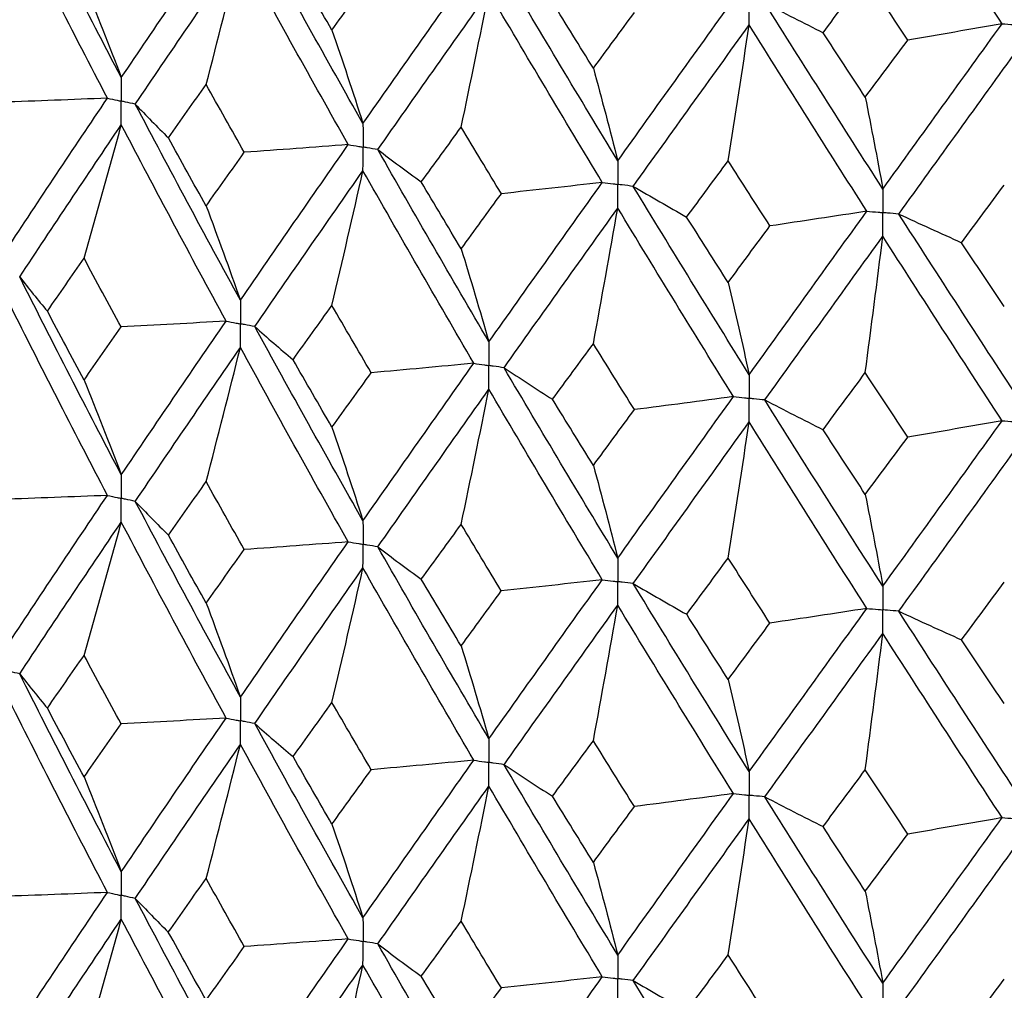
# Paper-space layout '_Dimetric' of a CAD drawing. Header units: millimetres. Extents: x -25 to 126, y -9 to 379.
# Tile 10 of 51: x -11 to -4, y 13 to 20. Entities that reach past the tile are written whole.
import ezdxf

# ---------------------------------------------------------------- set-up
doc = ezdxf.new("R2010")
doc.units = ezdxf.units.MM

psp = doc.layouts.new('_Dimetric')

# ---------------------------------------------------------------- linework, layer by layer
at = {"color": 7, "linetype": 'Continuous', "lineweight": 25}
for points in [[(-4.0226, 19.9579), (-4.312, 20.4005), (-4.6001, 20.846), (-4.8864, 21.2938)], [(-10.4011, 19.5681), (-10.6503, 20.0438), (-10.8955, 20.5199), (-11.137, 20.9992)], [(-10.5017, 19.4189), (-10.75, 19.8951), (-10.9942, 20.3718), (-11.2346, 20.8515)], [(-10.4011, 19.5681), (-10.1519, 19.9371), (-9.8993, 20.3067), (-9.643, 20.6794)], [(-8.6509, 19.2353), (-8.9155, 19.702), (-9.1767, 20.1693), (-9.4348, 20.6398)], [(-10.3, 19.3757), (-10.0498, 19.7452), (-9.7962, 20.1154), (-9.5391, 20.4886)], [(-9.7867, 19.5181), (-9.7026, 19.8407), (-9.62, 20.1642), (-9.5391, 20.4886)], [(-8.7578, 19.0824), (-9.0216, 19.5497), (-9.2819, 20.0176), (-9.5391, 20.4886)], [(-8.8755, 19.9125), (-8.9698, 20.0748), (-9.0637, 20.2372), (-9.1572, 20.4001)], [(-8.6509, 19.2353), (-8.3864, 19.6133), (-8.119, 19.9919), (-7.8487, 20.3738)], [(-6.806, 18.9653), (-7.083, 19.4225), (-7.3573, 19.8804), (-7.6291, 20.3417)], [(-10.6711, 20.2539), (-10.5793, 20.0281), (-10.4893, 19.7995), (-10.4011, 19.5681)], [(-8.8755, 19.9125), (-8.7813, 20.0432), (-8.6866, 20.174), (-8.5916, 20.3053)], [(-5.3189, 19.893), (-5.2173, 20.0302), (-5.1154, 20.1678), (-5.0133, 20.3057)], [(-4.7065, 19.8394), (-4.809, 19.9945), (-4.9112, 20.1499), (-5.0133, 20.3057)], [(-8.5437, 19.0465), (-8.2783, 19.4251), (-8.0101, 19.8043), (-7.739, 20.1867)], [(-7.94, 19.2084), (-7.8717, 19.5337), (-7.8047, 19.8598), (-7.739, 20.1867)], [(-6.918, 18.8086), (-7.1943, 19.2664), (-7.4679, 19.725), (-7.739, 20.1867)], [(-6.9827, 19.6354), (-7.0814, 19.7944), (-7.1798, 19.9535), (-7.2779, 20.113)], [(-6.806, 18.9653), (-6.529, 19.3527), (-6.2498, 19.7409), (-5.9683, 20.1324)], [(-5.7399, 20.1081), (-5.6014, 20.036), (-5.461, 19.9643), (-5.3189, 19.893)], [(-4.8864, 18.761), (-5.1729, 19.2084), (-5.4573, 19.6566), (-5.7399, 20.1081)], [(-6.9827, 19.6354), (-6.884, 19.7695), (-6.785, 19.9037), (-6.6857, 20.0384)], [(-8.8755, 19.9125), (-8.7992, 19.6895), (-8.7243, 19.4638), (-8.6509, 19.2353)], [(-6.6937, 18.7803), (-6.416, 19.1684), (-6.1363, 19.5572), (-5.8542, 19.9493)], [(-6.0062, 18.9648), (-5.9546, 19.2922), (-5.9039, 19.6204), (-5.8542, 19.9493)], [(-5.0023, 18.6003), (-5.2883, 19.0484), (-5.5722, 19.4972), (-5.8542, 19.9493)], [(-4.8864, 18.761), (-4.6, 19.1583), (-4.3122, 19.5564), (-4.0226, 19.9579)], [(-4.0226, 19.9579), (-4.2495, 19.9177), (-4.4775, 19.8782), (-4.7065, 19.8394)], [(-5.0133, 19.4259), (-5.1154, 19.5813), (-5.2172, 19.7369), (-5.3189, 19.893)], [(-5.0133, 19.4259), (-4.9113, 19.5635), (-4.809, 19.7012), (-4.7065, 19.8394)], [(-4.7704, 18.58), (-4.4835, 18.978), (-4.1952, 19.3767), (-3.9053, 19.7788)], [(-6.9827, 19.6354), (-6.9226, 19.4149), (-6.8637, 19.1915), (-6.806, 18.9653)], [(-10.0605, 19.1314), (-9.9697, 19.2601), (-9.8784, 19.389), (-9.7867, 19.5181)], [(-9.5105, 19.0268), (-9.603, 19.1904), (-9.6951, 19.3542), (-9.7867, 19.5181)], [(-10.5017, 19.4189), (-10.7568, 19.4084), (-11.0121, 19.3987), (-11.2677, 19.3897)], [(-11.2346, 18.3184), (-10.9942, 18.6835), (-10.7498, 19.0505), (-10.5017, 19.4189)], [(-5.0133, 19.4259), (-4.9702, 19.2071), (-4.9279, 18.9855), (-4.8864, 18.761)], [(-10.3, 19.3757), (-10.2223, 19.294), (-10.1424, 19.2126), (-10.0605, 19.1314)], [(-9.5391, 17.9555), (-9.7962, 18.4271), (-10.05, 18.9008), (-10.3, 19.3757)], [(-11.1371, 18.1241), (-10.8956, 18.4897), (-10.6501, 18.8573), (-10.4011, 19.2262)], [(-10.6711, 18.2592), (-10.5794, 18.5807), (-10.4893, 18.903), (-10.4011, 19.2262)], [(-9.643, 17.8043), (-9.8992, 18.2765), (-10.1521, 18.7507), (-10.4011, 19.2262)], [(-8.2289, 18.8119), (-8.1329, 18.9439), (-8.0366, 19.0761), (-7.94, 19.2084)], [(-7.649, 18.727), (-7.7464, 18.8873), (-7.8434, 19.0478), (-7.94, 19.2084)], [(-9.7867, 18.6378), (-9.8784, 18.8021), (-9.9697, 18.9666), (-10.0605, 19.1314)], [(-9.5391, 17.9555), (-9.2819, 18.3293), (-9.0214, 18.7051), (-8.7578, 19.0824)], [(-8.7578, 19.0824), (-9.0082, 19.0632), (-9.2591, 19.0446), (-9.5105, 19.0268)], [(-8.5437, 19.0465), (-8.4407, 18.968), (-8.3358, 18.8898), (-8.2289, 18.8119)], [(-7.739, 17.6537), (-8.0101, 18.1161), (-8.2785, 18.5806), (-8.5437, 19.0465)], [(-9.7867, 18.6378), (-9.6951, 18.7672), (-9.603, 18.8969), (-9.5105, 19.0268)], [(-6.3071, 18.5579), (-6.2071, 18.6934), (-6.1068, 18.829), (-6.0062, 18.9648)], [(-5.7038, 18.4937), (-5.8049, 18.6506), (-5.9057, 18.8076), (-6.0062, 18.9648)], [(-9.4348, 17.7647), (-9.1767, 18.1391), (-8.9153, 18.5155), (-8.6509, 18.8933)], [(-8.8755, 17.9177), (-8.7992, 18.2422), (-8.7243, 18.5674), (-8.6509, 18.8933)], [(-7.8486, 17.4987), (-8.119, 17.9617), (-8.3865, 18.4268), (-8.6509, 18.8933)], [(-7.94, 18.3281), (-8.0366, 18.4892), (-8.1329, 18.6504), (-8.2289, 18.8119)], [(-7.739, 17.6537), (-7.468, 18.0367), (-7.1941, 18.4219), (-6.918, 18.8086)], [(-6.918, 18.8086), (-7.161, 18.7807), (-7.4047, 18.7535), (-7.649, 18.727)], [(-6.6937, 18.7803), (-6.5667, 18.7058), (-6.4379, 18.6317), (-6.3071, 18.5579)], [(-5.8542, 17.4162), (-6.1363, 17.8689), (-6.4162, 18.3239), (-6.6937, 18.7803)], [(-4.3162, 18.3723), (-4.2132, 18.5113), (-4.11, 18.6505), (-4.0067, 18.7899)], [(-7.94, 18.3281), (-7.8433, 18.4609), (-7.7463, 18.5938), (-7.649, 18.727)], [(-9.7867, 18.6378), (-9.7026, 18.4131), (-9.62, 18.1856), (-9.5391, 17.9555)], [(-7.6292, 17.4666), (-7.3573, 17.8502), (-7.0828, 18.236), (-6.806, 18.6233)], [(-6.9827, 17.6407), (-6.9226, 17.9675), (-6.8637, 18.2951), (-6.806, 18.6233)], [(-5.9683, 17.2574), (-6.2498, 17.7107), (-6.5291, 18.1662), (-6.806, 18.6233)], [(-6.0062, 18.0845), (-6.1068, 18.2421), (-6.2071, 18.3999), (-6.3071, 18.5579)], [(-5.8542, 17.4162), (-5.5722, 17.8089), (-5.2881, 18.2038), (-5.0023, 18.6003)], [(-5.0023, 18.6003), (-5.2352, 18.5641), (-5.4691, 18.5286), (-5.7038, 18.4937)], [(-4.7704, 18.58), (-4.6208, 18.5104), (-4.4694, 18.4412), (-4.3162, 18.3723)], [(-3.9053, 17.2457), (-4.1952, 17.6884), (-4.4837, 18.1335), (-4.7704, 18.58)], [(-6.0062, 18.0845), (-5.9057, 18.2207), (-5.8049, 18.3571), (-5.7038, 18.4937)], [(-5.74, 17.2331), (-5.4574, 17.6264), (-5.1727, 18.0219), (-4.8864, 18.4191)], [(-5.0133, 17.4312), (-4.9702, 17.7598), (-4.9279, 18.0891), (-4.8864, 18.4191)], [(-4.0225, 17.0828), (-4.3121, 17.5262), (-4.6002, 17.9718), (-4.8864, 18.4191)], [(-7.94, 18.3281), (-7.8717, 18.1061), (-7.8047, 17.8812), (-7.739, 17.6537)], [(-4.0067, 17.9096), (-4.11, 18.0636), (-4.2132, 18.2179), (-4.3162, 18.3723)], [(-10.9364, 17.876), (-10.8484, 18.0035), (-10.76, 18.1313), (-10.6711, 18.2592)], [(-10.4031, 17.7619), (-10.4929, 17.9275), (-10.5823, 18.0932), (-10.6711, 18.2592)], [(-11.1371, 18.1241), (-11.0723, 18.0412), (-11.0054, 17.9585), (-10.9364, 17.876)], [(-10.4011, 16.6912), (-10.6501, 17.1663), (-10.8955, 17.6442), (-11.1371, 18.1241)], [(-6.0062, 18.0845), (-5.9546, 17.8645), (-5.9039, 17.6418), (-5.8542, 17.4162)], [(-10.5018, 16.542), (-10.7497, 17.0175), (-10.9941, 17.4959), (-11.2346, 17.9762)], [(-9.1574, 17.525), (-9.0639, 17.6557), (-8.9699, 17.7866), (-8.8755, 17.9177)], [(-8.5913, 17.4301), (-8.6864, 17.5924), (-8.7812, 17.755), (-8.8755, 17.9177)], [(-10.6711, 17.3775), (-10.76, 17.5434), (-10.8484, 17.7096), (-10.9364, 17.876)], [(-10.6711, 17.3775), (-10.5823, 17.5053), (-10.4929, 17.6335), (-10.4031, 17.7619)], [(-9.643, 17.8043), (-9.896, 17.7895), (-10.1494, 17.7753), (-10.4031, 17.7619)], [(-10.4011, 16.6912), (-10.1521, 17.0597), (-9.8993, 17.431), (-9.643, 17.8043)], [(-9.4348, 17.7647), (-9.3444, 17.6846), (-9.2519, 17.6047), (-9.1574, 17.525)], [(-8.6509, 16.3584), (-8.9153, 16.8245), (-9.1767, 17.2936), (-9.4348, 17.7647)], [(-10.3, 16.4988), (-10.05, 16.8678), (-9.7963, 17.2395), (-9.5391, 17.6133)], [(-9.7867, 16.6417), (-9.7026, 16.9648), (-9.62, 17.2886), (-9.5391, 17.6133)], [(-8.7579, 16.2056), (-9.0213, 16.6722), (-9.2819, 17.1416), (-9.5391, 17.6133)], [(-7.2782, 17.2379), (-7.18, 17.3719), (-7.0815, 17.5062), (-6.9827, 17.6407)], [(-6.6854, 17.1632), (-6.7848, 17.3221), (-6.8839, 17.4813), (-6.9827, 17.6407)], [(-8.8755, 17.036), (-8.9699, 17.1987), (-9.0639, 17.3617), (-9.1574, 17.525)], [(-8.6509, 16.3584), (-8.3866, 16.7359), (-8.119, 17.1162), (-7.8486, 17.4987)], [(-7.8486, 17.4987), (-8.0956, 17.4752), (-8.3432, 17.4523), (-8.5913, 17.4301)], [(-8.8755, 17.036), (-8.7812, 17.1671), (-8.6864, 17.2984), (-8.5913, 17.4301)], [(-7.6292, 17.4666), (-7.5141, 17.39), (-7.3971, 17.3138), (-7.2782, 17.2379)], [(-6.806, 16.0884), (-7.0828, 16.5451), (-7.3573, 17.0047), (-7.6292, 17.4666)], [(-5.3192, 17.0178), (-5.2174, 17.1554), (-5.1155, 17.2931), (-5.0133, 17.4312)], [(-4.7062, 16.9642), (-4.8088, 17.1196), (-4.9112, 17.2753), (-5.0133, 17.4312)], [(-10.6711, 17.3775), (-10.5794, 17.1514), (-10.4894, 16.9226), (-10.4011, 16.6912)], [(-8.5436, 16.1696), (-8.2785, 16.5476), (-8.0102, 16.9284), (-7.739, 17.3115)], [(-7.94, 16.332), (-7.8717, 16.6577), (-7.8047, 16.9842), (-7.739, 17.3115)], [(-6.918, 15.9317), (-7.1941, 16.3889), (-7.4679, 16.849), (-7.739, 17.3115)], [(-6.806, 16.0884), (-6.5292, 16.4753), (-6.2498, 16.8652), (-5.9683, 17.2574)], [(-5.9683, 17.2574), (-6.2065, 17.2253), (-6.4456, 17.1939), (-6.6854, 17.1632)], [(-6.9827, 16.759), (-7.0815, 16.9183), (-7.18, 17.078), (-7.2782, 17.2379)], [(-5.74, 17.2331), (-5.6015, 17.1609), (-5.4612, 17.0892), (-5.3192, 17.0178)], [(-4.8864, 15.8841), (-5.1727, 16.331), (-5.4573, 16.7809), (-5.74, 17.2331)], [(-6.9827, 16.759), (-6.8839, 16.8934), (-6.7848, 17.0282), (-6.6854, 17.1632)], [(-6.6937, 15.9034), (-6.4163, 16.2909), (-6.1363, 16.6813), (-5.8542, 17.074)], [(-6.0062, 16.0884), (-5.9546, 16.4162), (-5.9039, 16.7447), (-5.8542, 17.074)], [(-5.0023, 15.7235), (-5.288, 16.1708), (-5.5722, 16.6212), (-5.8542, 17.074)], [(-4.8864, 15.8841), (-4.6002, 16.2809), (-4.3121, 16.6807), (-4.0225, 17.0828)], [(-4.0225, 17.0828), (-4.2494, 17.0426), (-4.4773, 17.0031), (-4.7062, 16.9642)], [(-8.8755, 17.036), (-8.7992, 16.8128), (-8.7243, 16.587), (-8.6509, 16.3584)], [(-5.0133, 16.5494), (-5.1155, 16.7052), (-5.2174, 16.8614), (-5.3192, 17.0178)], [(-5.0133, 16.5494), (-4.9112, 16.6873), (-4.8088, 16.8256), (-4.7062, 16.9642)], [(-4.7704, 15.7032), (-4.4837, 16.1005), (-4.1952, 16.5008), (-3.9053, 16.9035)], [(-6.9827, 16.759), (-6.9226, 16.5382), (-6.8637, 16.3146), (-6.806, 16.0884)], [(-10.0604, 16.2547), (-9.9696, 16.3834), (-9.8784, 16.5124), (-9.7867, 16.6417)], [(-9.5106, 16.1501), (-9.6031, 16.3136), (-9.6951, 16.4775), (-9.7867, 16.6417)], [(-5.0133, 16.5494), (-4.9702, 16.3304), (-4.9279, 16.1086), (-4.8864, 15.8841)], [(-10.5018, 16.542), (-10.7569, 16.5316), (-11.0122, 16.522), (-11.2678, 16.5131)], [(-11.2346, 15.4436), (-10.9941, 15.8085), (-10.7499, 16.174), (-10.5018, 16.542)], [(-10.3, 16.4988), (-10.2222, 16.4172), (-10.1423, 16.3358), (-10.0604, 16.2547)], [(-9.5391, 15.0807), (-9.7963, 15.5522), (-10.0499, 16.0242), (-10.3, 16.4988)], [(-11.137, 15.2494), (-10.8955, 15.6149), (-10.6502, 15.981), (-10.4011, 16.3494)], [(-10.6711, 15.3836), (-10.5794, 15.7047), (-10.4893, 16.0266), (-10.4011, 16.3494)], [(-9.643, 14.9296), (-9.8993, 15.4017), (-10.152, 15.8744), (-10.4011, 16.3494)], [(-8.2287, 15.9352), (-8.1328, 16.0671), (-8.0366, 16.1994), (-7.94, 16.332)], [(-7.6492, 15.8503), (-7.7464, 16.0106), (-7.8434, 16.1711), (-7.94, 16.332)], [(-9.7867, 15.7623), (-9.8784, 15.9263), (-9.9696, 16.0903), (-10.0604, 16.2547)], [(-9.5391, 15.0807), (-9.2818, 15.4543), (-9.0215, 15.8286), (-8.7579, 16.2056)], [(-8.7579, 16.2056), (-9.0083, 16.1863), (-9.2592, 16.1679), (-9.5106, 16.1501)], [(-9.7867, 15.7623), (-9.6951, 15.8914), (-9.6031, 16.0206), (-9.5106, 16.1501)], [(-8.5436, 16.1696), (-8.4407, 16.0912), (-8.3357, 16.013), (-8.2287, 15.9352)], [(-7.739, 14.7789), (-8.0102, 15.2411), (-8.2784, 15.704), (-8.5436, 16.1696)], [(-6.3069, 15.6812), (-6.207, 15.8166), (-6.1067, 15.9523), (-6.0062, 16.0884)], [(-5.704, 15.6171), (-5.805, 15.7738), (-5.9057, 15.931), (-6.0062, 16.0884)], [(-9.4348, 14.89), (-9.1766, 15.2642), (-8.9153, 15.6392), (-8.6509, 16.0166)], [(-8.8755, 15.0421), (-8.7992, 15.3662), (-8.7243, 15.691), (-8.6509, 16.0166)], [(-7.8486, 14.6241), (-8.1191, 15.0869), (-8.3865, 15.5505), (-8.6509, 16.0166)], [(-7.94, 15.4526), (-8.0366, 15.6133), (-8.1328, 15.7741), (-8.2287, 15.9352)], [(-7.739, 14.7789), (-7.4679, 15.1617), (-7.1942, 15.5453), (-6.918, 15.9317)], [(-6.918, 15.9317), (-7.161, 15.9039), (-7.4048, 15.8767), (-7.6492, 15.8503)], [(-6.6937, 15.9034), (-6.5667, 15.829), (-6.4377, 15.7549), (-6.3069, 15.6812)], [(-5.8542, 14.5414), (-6.1364, 14.994), (-6.4161, 15.4473), (-6.6937, 15.9034)], [(-4.316, 15.4957), (-4.2131, 15.6346), (-4.11, 15.7739), (-4.0067, 15.9135)], [(-7.94, 15.4526), (-7.8434, 15.585), (-7.7465, 15.7175), (-7.6492, 15.8503)], [(-9.7867, 15.7623), (-9.7025, 15.5379), (-9.62, 15.3107), (-9.5391, 15.0807)], [(-7.6292, 14.592), (-7.3572, 14.9754), (-7.0828, 15.3597), (-6.806, 15.7466)], [(-6.9827, 14.7651), (-6.9226, 15.0915), (-6.8637, 15.4187), (-6.806, 15.7466)], [(-5.9683, 14.3827), (-6.2499, 14.8359), (-6.5291, 15.29), (-6.806, 15.7466)], [(-5.8542, 14.5414), (-5.5721, 14.9339), (-5.2882, 15.3273), (-5.0023, 15.7235)], [(-5.0023, 15.7235), (-5.2353, 15.6873), (-5.4692, 15.6518), (-5.704, 15.6171)], [(-4.7704, 15.7032), (-4.6207, 15.6336), (-4.4693, 15.5644), (-4.316, 15.4957)], [(-3.9053, 14.371), (-4.1953, 14.8135), (-4.4836, 15.2569), (-4.7704, 15.7032)], [(-6.0062, 15.209), (-6.1068, 15.3662), (-6.207, 15.5236), (-6.3069, 15.6812)], [(-6.0062, 15.209), (-5.9057, 15.3448), (-5.805, 15.4808), (-5.704, 15.6171)], [(-5.7399, 14.3584), (-5.4572, 14.7515), (-5.1727, 15.1456), (-4.8864, 15.5423)], [(-5.0133, 14.5555), (-4.9702, 14.8838), (-4.9279, 15.2127), (-4.8864, 15.5423)], [(-4.0226, 14.2082), (-4.3122, 14.6514), (-4.6002, 15.0955), (-4.8864, 15.5423)], [(-4.0067, 15.0341), (-4.11, 15.1878), (-4.2131, 15.3415), (-4.316, 15.4957)], [(-7.94, 15.4526), (-7.8717, 15.2309), (-7.8047, 15.0063), (-7.739, 14.7789)], [(-10.9363, 15.0013), (-10.8483, 15.1286), (-10.76, 15.256), (-10.6711, 15.3836)], [(-10.4033, 14.8872), (-10.493, 15.0525), (-10.5823, 15.218), (-10.6711, 15.3836)], [(-11.137, 15.2494), (-11.0722, 15.1665), (-11.0053, 15.0838), (-10.9363, 15.0013)], [(-10.4011, 13.816), (-10.6502, 14.292), (-10.8956, 14.7701), (-11.137, 15.2494)], [(-6.0062, 15.209), (-5.9546, 14.9893), (-5.9039, 14.7668), (-5.8542, 14.5414)], [(-10.5017, 13.6666), (-10.7498, 14.1431), (-10.9942, 14.6217), (-11.2346, 15.1016)], [(-10.6711, 14.5028), (-10.76, 14.6688), (-10.8484, 14.8349), (-10.9363, 15.0013)], [(-9.1573, 14.6503), (-9.0638, 14.7807), (-8.9698, 14.9114), (-8.8755, 15.0421)], [(-8.5915, 14.5554), (-8.6865, 14.7175), (-8.7812, 14.8797), (-8.8755, 15.0421)], [(-9.643, 14.9296), (-9.8961, 14.9148), (-10.1495, 14.9006), (-10.4033, 14.8872)], [(-10.4011, 13.816), (-10.152, 14.1854), (-9.8991, 14.5568), (-9.643, 14.9296)], [(-10.6711, 14.5028), (-10.5823, 14.6308), (-10.493, 14.7589), (-10.4033, 14.8872)], [(-9.4348, 14.89), (-9.3443, 14.8099), (-9.2518, 14.7299), (-9.1573, 14.6503)], [(-8.6509, 13.4832), (-8.9154, 13.9502), (-9.1768, 14.4194), (-9.4348, 14.89)], [(-7.278, 14.3632), (-7.1799, 14.497), (-7.0814, 14.631), (-6.9827, 14.7651)], [(-6.6855, 14.2885), (-6.7849, 14.4472), (-6.8839, 14.6061), (-6.9827, 14.7651)], [(-10.3, 13.6234), (-10.0499, 13.9933), (-9.7962, 14.3652), (-9.5391, 14.7387)], [(-9.7867, 13.7671), (-9.7026, 14.0902), (-9.62, 14.414), (-9.5391, 14.7387)], [(-8.7578, 13.3302), (-9.0214, 13.7977), (-9.282, 14.2675), (-9.5391, 14.7387)], [(-8.8755, 14.1614), (-8.9699, 14.3241), (-9.0638, 14.4871), (-9.1573, 14.6503)], [(-8.6509, 13.4832), (-8.3865, 13.8615), (-8.1189, 14.242), (-7.8486, 14.6241)], [(-7.8486, 14.6241), (-8.0957, 14.6005), (-8.3433, 14.5776), (-8.5915, 14.5554)], [(-8.8755, 14.1614), (-8.7812, 14.2925), (-8.6865, 14.4238), (-8.5915, 14.5554)], [(-7.6292, 14.592), (-7.5141, 14.5154), (-7.397, 14.4391), (-7.278, 14.3632)], [(-6.806, 13.2132), (-7.0829, 13.6707), (-7.3574, 14.1306), (-7.6292, 14.592)], [(-5.319, 14.1431), (-5.2173, 14.2804), (-5.1154, 14.4179), (-5.0133, 14.5555)], [(-4.7063, 14.0895), (-4.8089, 14.2447), (-4.9112, 14.4), (-5.0133, 14.5555)], [(-10.6711, 14.5028), (-10.5793, 14.2766), (-10.4893, 14.0476), (-10.4011, 13.816)], [(-8.5437, 13.2943), (-8.2784, 13.6731), (-8.01, 14.0542), (-7.739, 14.4369)], [(-7.94, 13.4575), (-7.8717, 13.7832), (-7.8047, 14.1096), (-7.739, 14.4369)], [(-6.9179, 13.0563), (-7.1942, 13.5144), (-7.468, 13.9749), (-7.739, 14.4369)], [(-6.9827, 13.8843), (-7.0814, 14.0437), (-7.1799, 14.2033), (-7.278, 14.3632)], [(-6.806, 13.2132), (-6.529, 13.6009), (-6.2497, 13.991), (-5.9683, 14.3827)], [(-5.9683, 14.3827), (-6.2066, 14.3506), (-6.4457, 14.3192), (-6.6855, 14.2885)], [(-5.7399, 14.3584), (-5.6015, 14.2863), (-5.4611, 14.2145), (-5.319, 14.1431)], [(-4.8864, 13.0089), (-5.1728, 13.4566), (-5.4574, 13.9067), (-5.7399, 14.3584)], [(-6.9827, 13.8843), (-6.8839, 14.0188), (-6.7849, 14.1536), (-6.6855, 14.2885)], [(-6.6937, 13.0281), (-6.4162, 13.4164), (-6.1362, 13.8071), (-5.8542, 14.1994)], [(-6.0062, 13.2138), (-5.9546, 13.5416), (-5.9039, 13.8702), (-5.8542, 14.1994)], [(-5.0023, 12.8481), (-5.2881, 13.2964), (-5.5723, 13.7471), (-5.8542, 14.1994)], [(-4.8864, 13.0089), (-4.6001, 13.4065), (-4.312, 13.8065), (-4.0226, 14.2082)], [(-4.0226, 14.2082), (-4.2495, 14.168), (-4.4774, 14.1284), (-4.7063, 14.0895)], [(-8.8755, 14.1614), (-8.7992, 13.9381), (-8.7243, 13.712), (-8.6509, 13.4832)], [(-5.0133, 13.6748), (-5.1154, 13.8306), (-5.2173, 13.9868), (-5.319, 14.1431)], [(-5.0133, 13.6748), (-4.9112, 13.8128), (-4.8089, 13.951), (-4.7063, 14.0895)], [(-4.7704, 12.8278), (-4.4836, 13.226), (-4.1951, 13.6266), (-3.9053, 14.0289)], [(-6.9827, 13.8843), (-6.9226, 13.6634), (-6.8637, 13.4397), (-6.806, 13.2132)], [(-10.0607, 13.3793), (-9.9698, 13.5083), (-9.8785, 13.6376), (-9.7867, 13.7671)], [(-9.5103, 13.2746), (-9.6029, 13.4385), (-9.695, 13.6027), (-9.7867, 13.7671)], [(-10.5017, 13.6666), (-10.7567, 13.6562), (-11.012, 13.6465), (-11.2675, 13.6376)], [(-11.2346, 12.5669), (-10.9943, 12.9309), (-10.7499, 13.2977), (-10.5017, 13.6666)], [(-10.3, 13.6234), (-10.2223, 13.5418), (-10.1425, 13.4604), (-10.0607, 13.3793)], [(-9.5391, 12.204), (-9.7961, 12.6744), (-10.0499, 13.1479), (-10.3, 13.6234)], [(-5.0133, 13.6748), (-4.9702, 13.4556), (-4.9279, 13.2337), (-4.8864, 13.0089)], [(-11.137, 12.3728), (-10.8957, 12.7372), (-10.6503, 13.1044), (-10.4011, 13.4738)], [(-10.6711, 12.5069), (-10.5793, 12.8283), (-10.4893, 13.1507), (-10.4011, 13.4738)], [(-9.643, 12.053), (-9.8991, 12.5239), (-10.1519, 12.9978), (-10.4011, 13.4738)], [(-8.2291, 13.0597), (-8.1331, 13.1921), (-8.0367, 13.3246), (-7.94, 13.4575)], [(-7.6489, 12.9748), (-7.7462, 13.1354), (-7.8433, 13.2963), (-7.94, 13.4575)], [(-9.7867, 12.8855), (-9.8785, 13.0498), (-9.9698, 13.2144), (-10.0607, 13.3793)], [(-9.7867, 12.8855), (-9.695, 13.0149), (-9.6029, 13.1446), (-9.5103, 13.2746)], [(-9.5391, 12.204), (-9.2821, 12.5767), (-9.0215, 12.9523), (-8.7578, 13.3302)], [(-8.7578, 13.3302), (-9.0081, 13.3109), (-9.259, 13.2924), (-9.5103, 13.2746)], [(-8.5437, 13.2943), (-8.4408, 13.2158), (-8.3359, 13.1376), (-8.2291, 13.0597)], [(-7.739, 11.9021), (-8.01, 12.3634), (-8.2783, 12.8277), (-8.5437, 13.2943)], [(-6.3073, 12.8058), (-6.2072, 12.9415), (-6.1068, 13.0776), (-6.0062, 13.2138)], [(-5.7036, 12.7416), (-5.8047, 12.8987), (-5.9056, 13.0561), (-6.0062, 13.2138)], [(-9.4347, 12.0134), (-9.1769, 12.3866), (-8.9155, 12.7626), (-8.6509, 13.141)], [(-8.8755, 12.1654), (-8.7992, 12.4898), (-8.7243, 12.815), (-8.6509, 13.141)], [(-7.8487, 11.7475), (-8.1188, 12.2092), (-8.3864, 12.6739), (-8.6509, 13.141)], [(-7.94, 12.5758), (-8.0367, 12.7368), (-8.133, 12.8981), (-8.2291, 13.0597)], [(-7.739, 11.9021), (-7.4681, 12.2841), (-7.1943, 12.669), (-6.9179, 13.0563)], [(-6.9179, 13.0563), (-7.1609, 13.0285), (-7.4045, 13.0013), (-7.6489, 12.9748)], [(-6.6937, 13.0281), (-6.5668, 12.9536), (-6.438, 12.8795), (-6.3073, 12.8058)], [(-5.8542, 11.6647), (-6.1361, 12.1163), (-6.4161, 12.571), (-6.6937, 13.0281)], [(-4.3164, 12.6202), (-4.2133, 12.7595), (-4.1101, 12.8991), (-4.0067, 13.0389)], [(-7.94, 12.5758), (-7.8433, 12.7085), (-7.7462, 12.8415), (-7.6489, 12.9748)]]:
    psp.add_open_spline(points, degree=3, dxfattribs=at)
for points, knots in [([(-5.8542, 19.9493), (-5.8542, 19.9954), (-5.8542, 20.0415), (-5.8542, 20.0875), (-5.8542, 20.0984), (-5.8542, 20.1093), (-5.8542, 20.1202)], [0, 0, 0, 0, 0.000146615, 0.000146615, 0.000146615, 0.0001812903, 0.0001812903, 0.0001812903, 0.0001812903]), ([(-4.0226, 19.9579), (-3.9948, 19.956), (-3.967, 19.954), (-3.9392, 19.9521), (-3.9279, 19.9513), (-3.9166, 19.9505), (-3.9052, 19.9497)], [0, 0, 0, 0, 0.0000852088, 0.0000852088, 0.0000852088, 0.0001198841, 0.0001198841, 0.0001198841, 0.0001198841]), ([(-10.4011, 19.5681), (-10.401, 19.5221), (-10.401, 19.476), (-10.401, 19.4299), (-10.401, 19.419), (-10.401, 19.4081), (-10.401, 19.3972)], [0, 0, 0, 0, 0.0001466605, 0.0001466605, 0.0001466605, 0.0001813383, 0.0001813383, 0.0001813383, 0.0001813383]), ([(-10.5017, 19.4189), (-10.4779, 19.4137), (-10.454, 19.4086), (-10.4302, 19.4035), (-10.4204, 19.4014), (-10.4107, 19.3993), (-10.401, 19.3972)], [0, 0, 0, 0, 0.0000851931, 0.0000851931, 0.0000851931, 0.0001198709, 0.0001198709, 0.0001198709, 0.0001198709]), ([(-10.4011, 19.2262), (-10.401, 19.2723), (-10.401, 19.3184), (-10.401, 19.3645), (-10.401, 19.3754), (-10.401, 19.3863), (-10.401, 19.3972)], [0, 0, 0, 0, 0.0001466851, 0.0001466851, 0.0001466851, 0.0001813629, 0.0001813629, 0.0001813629, 0.0001813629]), ([(-10.3, 19.3757), (-10.324, 19.3808), (-10.3479, 19.3859), (-10.3718, 19.391), (-10.3815, 19.393), (-10.3913, 19.3951), (-10.401, 19.3972)], [0, 0, 0, 0, 0.0000851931, 0.0000851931, 0.0000851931, 0.0001198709, 0.0001198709, 0.0001198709, 0.0001198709]), ([(-8.6509, 19.2353), (-8.6509, 19.1892), (-8.6508, 19.1432), (-8.6508, 19.0971), (-8.6508, 19.0862), (-8.6508, 19.0753), (-8.6508, 19.0644)], [0, 0, 0, 0, 0.0001466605, 0.0001466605, 0.0001466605, 0.0001813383, 0.0001813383, 0.0001813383, 0.0001813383]), ([(-8.7578, 19.0824), (-8.7325, 19.0781), (-8.7072, 19.0739), (-8.6818, 19.0696), (-8.6715, 19.0679), (-8.6612, 19.0661), (-8.6508, 19.0644)], [0, 0, 0, 0, 0.0000851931, 0.0000851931, 0.0000851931, 0.0001198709, 0.0001198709, 0.0001198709, 0.0001198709]), ([(-8.6509, 18.8933), (-8.6509, 18.9395), (-8.6508, 18.9856), (-8.6508, 19.0317), (-8.6508, 19.0426), (-8.6508, 19.0535), (-8.6508, 19.0644)], [0, 0, 0, 0, 0.0001466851, 0.0001466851, 0.0001466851, 0.0001813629, 0.0001813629, 0.0001813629, 0.0001813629]), ([(-8.5437, 19.0465), (-8.5691, 19.0507), (-8.5945, 19.055), (-8.6198, 19.0592), (-8.6302, 19.0609), (-8.6405, 19.0627), (-8.6508, 19.0644)], [0, 0, 0, 0, 0.0000851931, 0.0000851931, 0.0000851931, 0.0001198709, 0.0001198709, 0.0001198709, 0.0001198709]), ([(-6.806, 18.9653), (-6.8059, 18.9192), (-6.8059, 18.8731), (-6.8059, 18.8271), (-6.8059, 18.8162), (-6.8059, 18.8053), (-6.8059, 18.7944)], [0, 0, 0, 0, 0.0001466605, 0.0001466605, 0.0001466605, 0.0001813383, 0.0001813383, 0.0001813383, 0.0001813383]), ([(-6.918, 18.8086), (-6.8914, 18.8052), (-6.8649, 18.8018), (-6.8383, 18.7985), (-6.8275, 18.7971), (-6.8167, 18.7957), (-6.8059, 18.7944)], [0, 0, 0, 0, 0.0000851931, 0.0000851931, 0.0000851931, 0.0001198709, 0.0001198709, 0.0001198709, 0.0001198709]), ([(-6.806, 18.6233), (-6.8059, 18.6695), (-6.8059, 18.7156), (-6.8059, 18.7617), (-6.8059, 18.7726), (-6.8059, 18.7835), (-6.8059, 18.7944)], [0, 0, 0, 0, 0.0001466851, 0.0001466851, 0.0001466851, 0.0001813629, 0.0001813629, 0.0001813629, 0.0001813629]), ([(-6.6937, 18.7803), (-6.7203, 18.7836), (-6.7469, 18.787), (-6.7735, 18.7903), (-6.7843, 18.7916), (-6.7951, 18.793), (-6.8059, 18.7944)], [0, 0, 0, 0, 0.0000851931, 0.0000851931, 0.0000851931, 0.0001198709, 0.0001198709, 0.0001198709, 0.0001198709]), ([(-4.8864, 18.761), (-4.8864, 18.715), (-4.8864, 18.6689), (-4.8864, 18.6228), (-4.8864, 18.6119), (-4.8864, 18.601), (-4.8864, 18.5901)], [0, 0, 0, 0, 0.0001466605, 0.0001466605, 0.0001466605, 0.0001813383, 0.0001813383, 0.0001813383, 0.0001813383]), ([(-5.0023, 18.6003), (-4.9749, 18.5979), (-4.9474, 18.5955), (-4.9199, 18.5931), (-4.9088, 18.5921), (-4.8976, 18.5911), (-4.8864, 18.5901)], [0, 0, 0, 0, 0.0000851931, 0.0000851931, 0.0000851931, 0.0001198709, 0.0001198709, 0.0001198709, 0.0001198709]), ([(-4.7704, 18.58), (-4.7979, 18.5824), (-4.8254, 18.5848), (-4.8529, 18.5872), (-4.864, 18.5882), (-4.8752, 18.5891), (-4.8864, 18.5901)], [0, 0, 0, 0, 0.0000851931, 0.0000851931, 0.0000851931, 0.0001198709, 0.0001198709, 0.0001198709, 0.0001198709]), ([(-4.8864, 18.4191), (-4.8864, 18.4652), (-4.8864, 18.5113), (-4.8864, 18.5574), (-4.8864, 18.5683), (-4.8864, 18.5792), (-4.8864, 18.5901)], [0, 0, 0, 0, 0.0001466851, 0.0001466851, 0.0001466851, 0.0001813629, 0.0001813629, 0.0001813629, 0.0001813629]), ([(-9.5391, 17.9555), (-9.539, 17.9094), (-9.539, 17.8633), (-9.539, 17.8172), (-9.539, 17.8063), (-9.539, 17.7954), (-9.539, 17.7845)], [0, 0, 0, 0, 0.0001467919, 0.0001467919, 0.0001467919, 0.0001814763, 0.0001814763, 0.0001814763, 0.0001814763]), ([(-9.643, 17.8043), (-9.6184, 17.7996), (-9.5937, 17.7949), (-9.5691, 17.7902), (-9.5591, 17.7883), (-9.549, 17.7864), (-9.539, 17.7845)], [0, 0, 0, 0, 0.0000851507, 0.0000851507, 0.0000851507, 0.0001198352, 0.0001198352, 0.0001198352, 0.0001198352]), ([(-9.5391, 17.6133), (-9.539, 17.6595), (-9.539, 17.7056), (-9.539, 17.7517), (-9.539, 17.7627), (-9.539, 17.7736), (-9.539, 17.7845)], [0, 0, 0, 0, 0.0001467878, 0.0001467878, 0.0001467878, 0.0001814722, 0.0001814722, 0.0001814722, 0.0001814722]), ([(-9.4348, 17.7647), (-9.4595, 17.7694), (-9.4842, 17.774), (-9.5088, 17.7787), (-9.5189, 17.7806), (-9.5289, 17.7825), (-9.539, 17.7845)], [0, 0, 0, 0, 0.0000851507, 0.0000851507, 0.0000851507, 0.0001198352, 0.0001198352, 0.0001198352, 0.0001198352]), ([(-7.739, 17.6537), (-7.739, 17.6076), (-7.739, 17.5614), (-7.739, 17.5153), (-7.739, 17.5044), (-7.739, 17.4935), (-7.739, 17.4826)], [0, 0, 0, 0, 0.0001467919, 0.0001467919, 0.0001467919, 0.0001814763, 0.0001814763, 0.0001814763, 0.0001814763]), ([(-7.8486, 17.4987), (-7.8227, 17.4949), (-7.7967, 17.4911), (-7.7707, 17.4873), (-7.7601, 17.4857), (-7.7496, 17.4842), (-7.739, 17.4826)], [0, 0, 0, 0, 0.0000851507, 0.0000851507, 0.0000851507, 0.0001198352, 0.0001198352, 0.0001198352, 0.0001198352]), ([(-7.6292, 17.4666), (-7.6552, 17.4704), (-7.6812, 17.4742), (-7.7072, 17.478), (-7.7178, 17.4795), (-7.7284, 17.4811), (-7.739, 17.4826)], [0, 0, 0, 0, 0.0000851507, 0.0000851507, 0.0000851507, 0.0001198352, 0.0001198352, 0.0001198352, 0.0001198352]), ([(-7.739, 17.3115), (-7.739, 17.3576), (-7.739, 17.4038), (-7.739, 17.4499), (-7.739, 17.4608), (-7.739, 17.4717), (-7.739, 17.4826)], [0, 0, 0, 0, 0.0001467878, 0.0001467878, 0.0001467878, 0.0001814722, 0.0001814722, 0.0001814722, 0.0001814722]), ([(-5.8542, 17.4162), (-5.8542, 17.3701), (-5.8542, 17.324), (-5.8542, 17.2779), (-5.8542, 17.267), (-5.8542, 17.2561), (-5.8542, 17.2452)], [0, 0, 0, 0, 0.0001467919, 0.0001467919, 0.0001467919, 0.0001814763, 0.0001814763, 0.0001814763, 0.0001814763]), ([(-5.9683, 17.2574), (-5.9413, 17.2545), (-5.9142, 17.2516), (-5.8872, 17.2487), (-5.8762, 17.2475), (-5.8652, 17.2463), (-5.8542, 17.2452)], [0, 0, 0, 0, 0.0000851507, 0.0000851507, 0.0000851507, 0.0001198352, 0.0001198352, 0.0001198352, 0.0001198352]), ([(-5.74, 17.2331), (-5.767, 17.2359), (-5.7941, 17.2388), (-5.8211, 17.2416), (-5.8321, 17.2428), (-5.8432, 17.244), (-5.8542, 17.2452)], [0, 0, 0, 0, 0.0000851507, 0.0000851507, 0.0000851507, 0.0001198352, 0.0001198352, 0.0001198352, 0.0001198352]), ([(-5.8542, 17.074), (-5.8542, 17.1202), (-5.8542, 17.1663), (-5.8542, 17.2125), (-5.8542, 17.2234), (-5.8542, 17.2343), (-5.8542, 17.2452)], [0, 0, 0, 0, 0.0001467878, 0.0001467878, 0.0001467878, 0.0001814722, 0.0001814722, 0.0001814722, 0.0001814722]), ([(-4.0225, 17.0828), (-3.9948, 17.0809), (-3.967, 17.0789), (-3.9392, 17.077), (-3.9279, 17.0762), (-3.9166, 17.0754), (-3.9052, 17.0747)], [0, 0, 0, 0, 0.0000851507, 0.0000851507, 0.0000851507, 0.0001198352, 0.0001198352, 0.0001198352, 0.0001198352]), ([(-10.4011, 16.6912), (-10.401, 16.6452), (-10.401, 16.5991), (-10.401, 16.553), (-10.401, 16.5421), (-10.401, 16.5313), (-10.401, 16.5204)], [0, 0, 0, 0, 0.0001465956, 0.0001465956, 0.0001465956, 0.0001812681, 0.0001812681, 0.0001812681, 0.0001812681]), ([(-10.5018, 16.542), (-10.4779, 16.5369), (-10.454, 16.5317), (-10.4302, 16.5266), (-10.4204, 16.5245), (-10.4107, 16.5224), (-10.401, 16.5204)], [0, 0, 0, 0, 0.000085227, 0.000085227, 0.000085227, 0.0001198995, 0.0001198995, 0.0001198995, 0.0001198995]), ([(-10.4011, 16.3494), (-10.401, 16.3955), (-10.401, 16.4416), (-10.401, 16.4877), (-10.401, 16.4986), (-10.401, 16.5095), (-10.401, 16.5204)], [0, 0, 0, 0, 0.0001465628, 0.0001465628, 0.0001465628, 0.0001812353, 0.0001812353, 0.0001812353, 0.0001812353]), ([(-10.3, 16.4988), (-10.3239, 16.5039), (-10.3479, 16.509), (-10.3718, 16.5141), (-10.3815, 16.5162), (-10.3913, 16.5183), (-10.401, 16.5204)], [0, 0, 0, 0, 0.000085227, 0.000085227, 0.000085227, 0.0001198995, 0.0001198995, 0.0001198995, 0.0001198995]), ([(-8.6509, 16.3584), (-8.6509, 16.3123), (-8.6508, 16.2663), (-8.6508, 16.2202), (-8.6508, 16.2093), (-8.6508, 16.1984), (-8.6508, 16.1875)], [0, 0, 0, 0, 0.0001465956, 0.0001465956, 0.0001465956, 0.0001812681, 0.0001812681, 0.0001812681, 0.0001812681]), ([(-8.7579, 16.2056), (-8.7325, 16.2013), (-8.7072, 16.197), (-8.6818, 16.1927), (-8.6715, 16.191), (-8.6612, 16.1893), (-8.6508, 16.1875)], [0, 0, 0, 0, 0.000085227, 0.000085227, 0.000085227, 0.0001198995, 0.0001198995, 0.0001198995, 0.0001198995]), ([(-8.6509, 16.0166), (-8.6509, 16.0627), (-8.6508, 16.1088), (-8.6508, 16.1548), (-8.6508, 16.1657), (-8.6508, 16.1766), (-8.6508, 16.1875)], [0, 0, 0, 0, 0.0001465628, 0.0001465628, 0.0001465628, 0.0001812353, 0.0001812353, 0.0001812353, 0.0001812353]), ([(-8.5436, 16.1696), (-8.5691, 16.1739), (-8.5945, 16.1781), (-8.6199, 16.1823), (-8.6302, 16.1841), (-8.6405, 16.1858), (-8.6508, 16.1875)], [0, 0, 0, 0, 0.000085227, 0.000085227, 0.000085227, 0.0001198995, 0.0001198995, 0.0001198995, 0.0001198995]), ([(-6.806, 16.0884), (-6.8059, 16.0423), (-6.8059, 15.9963), (-6.8059, 15.9502), (-6.8059, 15.9393), (-6.8059, 15.9284), (-6.8059, 15.9175)], [0, 0, 0, 0, 0.0001465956, 0.0001465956, 0.0001465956, 0.0001812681, 0.0001812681, 0.0001812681, 0.0001812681]), ([(-6.918, 15.9317), (-6.8914, 15.9283), (-6.8649, 15.925), (-6.8383, 15.9216), (-6.8275, 15.9202), (-6.8167, 15.9189), (-6.8059, 15.9175)], [0, 0, 0, 0, 0.000085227, 0.000085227, 0.000085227, 0.0001198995, 0.0001198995, 0.0001198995, 0.0001198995]), ([(-6.806, 15.7466), (-6.8059, 15.7927), (-6.8059, 15.8388), (-6.8059, 15.8848), (-6.8059, 15.8957), (-6.8059, 15.9066), (-6.8059, 15.9175)], [0, 0, 0, 0, 0.0001465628, 0.0001465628, 0.0001465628, 0.0001812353, 0.0001812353, 0.0001812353, 0.0001812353]), ([(-6.6937, 15.9034), (-6.7203, 15.9068), (-6.7469, 15.9101), (-6.7735, 15.9134), (-6.7843, 15.9148), (-6.7951, 15.9162), (-6.8059, 15.9175)], [0, 0, 0, 0, 0.000085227, 0.000085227, 0.000085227, 0.0001198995, 0.0001198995, 0.0001198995, 0.0001198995]), ([(-4.8864, 15.8841), (-4.8864, 15.8381), (-4.8864, 15.792), (-4.8864, 15.7459), (-4.8864, 15.7351), (-4.8864, 15.7242), (-4.8864, 15.7133)], [0, 0, 0, 0, 0.0001465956, 0.0001465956, 0.0001465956, 0.0001812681, 0.0001812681, 0.0001812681, 0.0001812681]), ([(-5.0023, 15.7235), (-4.9749, 15.721), (-4.9474, 15.7186), (-4.9199, 15.7162), (-4.9088, 15.7152), (-4.8976, 15.7142), (-4.8864, 15.7133)], [0, 0, 0, 0, 0.000085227, 0.000085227, 0.000085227, 0.0001198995, 0.0001198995, 0.0001198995, 0.0001198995]), ([(-4.7704, 15.7032), (-4.7979, 15.7056), (-4.8254, 15.7079), (-4.8529, 15.7103), (-4.864, 15.7113), (-4.8752, 15.7123), (-4.8864, 15.7133)], [0, 0, 0, 0, 0.000085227, 0.000085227, 0.000085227, 0.0001198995, 0.0001198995, 0.0001198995, 0.0001198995]), ([(-4.8864, 15.5423), (-4.8864, 15.5884), (-4.8864, 15.6345), (-4.8864, 15.6806), (-4.8864, 15.6915), (-4.8864, 15.7024), (-4.8864, 15.7133)], [0, 0, 0, 0, 0.0001465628, 0.0001465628, 0.0001465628, 0.0001812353, 0.0001812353, 0.0001812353, 0.0001812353]), ([(-11.137, 15.2494), (-11.1601, 15.2549), (-11.1832, 15.2604), (-11.2063, 15.2659), (-11.2157, 15.2682), (-11.2251, 15.2704), (-11.2345, 15.2727)], [0, 0, 0, 0, 0.0000851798, 0.0000851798, 0.0000851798, 0.0001198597, 0.0001198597, 0.0001198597, 0.0001198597]), ([(-9.5391, 15.0807), (-9.539, 15.0347), (-9.539, 14.9886), (-9.539, 14.9425), (-9.539, 14.9316), (-9.539, 14.9207), (-9.539, 14.9098)], [0, 0, 0, 0, 0.0001466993, 0.0001466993, 0.0001466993, 0.0001813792, 0.0001813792, 0.0001813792, 0.0001813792]), ([(-9.643, 14.9296), (-9.6184, 14.9249), (-9.5937, 14.9202), (-9.5691, 14.9155), (-9.5591, 14.9136), (-9.549, 14.9117), (-9.539, 14.9098)], [0, 0, 0, 0, 0.0000851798, 0.0000851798, 0.0000851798, 0.0001198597, 0.0001198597, 0.0001198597, 0.0001198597]), ([(-9.5391, 14.7387), (-9.539, 14.7849), (-9.539, 14.831), (-9.539, 14.8771), (-9.539, 14.888), (-9.539, 14.8989), (-9.539, 14.9098)], [0, 0, 0, 0, 0.0001467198, 0.0001467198, 0.0001467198, 0.0001813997, 0.0001813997, 0.0001813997, 0.0001813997]), ([(-9.4348, 14.89), (-9.4595, 14.8947), (-9.4842, 14.8994), (-9.5089, 14.9041), (-9.5189, 14.906), (-9.5289, 14.9079), (-9.539, 14.9098)], [0, 0, 0, 0, 0.0000851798, 0.0000851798, 0.0000851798, 0.0001198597, 0.0001198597, 0.0001198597, 0.0001198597]), ([(-7.739, 14.7789), (-7.739, 14.7328), (-7.739, 14.6868), (-7.739, 14.6407), (-7.739, 14.6298), (-7.739, 14.6189), (-7.739, 14.608)], [0, 0, 0, 0, 0.0001466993, 0.0001466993, 0.0001466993, 0.0001813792, 0.0001813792, 0.0001813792, 0.0001813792]), ([(-7.8486, 14.6241), (-7.8227, 14.6202), (-7.7967, 14.6164), (-7.7707, 14.6126), (-7.7601, 14.6111), (-7.7496, 14.6095), (-7.739, 14.608)], [0, 0, 0, 0, 0.0000851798, 0.0000851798, 0.0000851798, 0.0001198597, 0.0001198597, 0.0001198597, 0.0001198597]), ([(-7.6292, 14.592), (-7.6552, 14.5957), (-7.6812, 14.5995), (-7.7072, 14.6033), (-7.7178, 14.6049), (-7.7284, 14.6064), (-7.739, 14.608)], [0, 0, 0, 0, 0.0000851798, 0.0000851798, 0.0000851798, 0.0001198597, 0.0001198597, 0.0001198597, 0.0001198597]), ([(-7.739, 14.4369), (-7.739, 14.483), (-7.739, 14.5291), (-7.739, 14.5753), (-7.739, 14.5862), (-7.739, 14.5971), (-7.739, 14.608)], [0, 0, 0, 0, 0.0001467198, 0.0001467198, 0.0001467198, 0.0001813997, 0.0001813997, 0.0001813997, 0.0001813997]), ([(-5.8542, 14.5414), (-5.8542, 14.4954), (-5.8542, 14.4493), (-5.8542, 14.4032), (-5.8542, 14.3923), (-5.8542, 14.3814), (-5.8542, 14.3705)], [0, 0, 0, 0, 0.0001466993, 0.0001466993, 0.0001466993, 0.0001813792, 0.0001813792, 0.0001813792, 0.0001813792]), ([(-5.9683, 14.3827), (-5.9413, 14.3798), (-5.9142, 14.3769), (-5.8872, 14.374), (-5.8762, 14.3728), (-5.8652, 14.3717), (-5.8542, 14.3705)], [0, 0, 0, 0, 0.0000851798, 0.0000851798, 0.0000851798, 0.0001198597, 0.0001198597, 0.0001198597, 0.0001198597]), ([(-5.7399, 14.3584), (-5.767, 14.3613), (-5.7941, 14.3641), (-5.8211, 14.367), (-5.8321, 14.3682), (-5.8432, 14.3693), (-5.8542, 14.3705)], [0, 0, 0, 0, 0.0000851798, 0.0000851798, 0.0000851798, 0.0001198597, 0.0001198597, 0.0001198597, 0.0001198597]), ([(-5.8542, 14.1994), (-5.8542, 14.2456), (-5.8542, 14.2917), (-5.8542, 14.3378), (-5.8542, 14.3487), (-5.8542, 14.3596), (-5.8542, 14.3705)], [0, 0, 0, 0, 0.0001467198, 0.0001467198, 0.0001467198, 0.0001813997, 0.0001813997, 0.0001813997, 0.0001813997]), ([(-4.0226, 14.2082), (-3.9948, 14.2062), (-3.967, 14.2043), (-3.9392, 14.2024), (-3.9279, 14.2016), (-3.9166, 14.2008), (-3.9052, 14.2)], [0, 0, 0, 0, 0.0000851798, 0.0000851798, 0.0000851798, 0.0001198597, 0.0001198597, 0.0001198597, 0.0001198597]), ([(-10.4011, 13.816), (-10.401, 13.7699), (-10.401, 13.7238), (-10.401, 13.6777), (-10.401, 13.6668), (-10.401, 13.6559), (-10.401, 13.645)], [0, 0, 0, 0, 0.0001467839, 0.0001467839, 0.0001467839, 0.0001814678, 0.0001814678, 0.0001814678, 0.0001814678]), ([(-10.5017, 13.6666), (-10.4779, 13.6615), (-10.454, 13.6563), (-10.4302, 13.6512), (-10.4204, 13.6491), (-10.4107, 13.6471), (-10.401, 13.645)], [0, 0, 0, 0, 0.0000851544, 0.0000851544, 0.0000851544, 0.0001198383, 0.0001198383, 0.0001198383, 0.0001198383]), ([(-10.4011, 13.4738), (-10.401, 13.52), (-10.401, 13.5661), (-10.401, 13.6123), (-10.401, 13.6232), (-10.401, 13.6341), (-10.401, 13.645)], [0, 0, 0, 0, 0.0001467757, 0.0001467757, 0.0001467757, 0.0001814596, 0.0001814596, 0.0001814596, 0.0001814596]), ([(-10.3, 13.6234), (-10.324, 13.6285), (-10.3479, 13.6336), (-10.3718, 13.6387), (-10.3815, 13.6408), (-10.3913, 13.6429), (-10.401, 13.645)], [0, 0, 0, 0, 0.0000851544, 0.0000851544, 0.0000851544, 0.0001198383, 0.0001198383, 0.0001198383, 0.0001198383]), ([(-8.6509, 13.4832), (-8.6509, 13.4371), (-8.6508, 13.391), (-8.6508, 13.3448), (-8.6508, 13.3339), (-8.6508, 13.3231), (-8.6508, 13.3122)], [0, 0, 0, 0, 0.0001467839, 0.0001467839, 0.0001467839, 0.0001814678, 0.0001814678, 0.0001814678, 0.0001814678]), ([(-8.7578, 13.3302), (-8.7325, 13.3259), (-8.7072, 13.3216), (-8.6818, 13.3174), (-8.6715, 13.3156), (-8.6612, 13.3139), (-8.6508, 13.3122)], [0, 0, 0, 0, 0.0000851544, 0.0000851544, 0.0000851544, 0.0001198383, 0.0001198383, 0.0001198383, 0.0001198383]), ([(-8.6509, 13.141), (-8.6509, 13.1872), (-8.6508, 13.2333), (-8.6508, 13.2794), (-8.6508, 13.2903), (-8.6508, 13.3013), (-8.6508, 13.3122)], [0, 0, 0, 0, 0.0001467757, 0.0001467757, 0.0001467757, 0.0001814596, 0.0001814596, 0.0001814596, 0.0001814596]), ([(-8.5437, 13.2943), (-8.5691, 13.2985), (-8.5945, 13.3027), (-8.6198, 13.307), (-8.6302, 13.3087), (-8.6405, 13.3104), (-8.6508, 13.3122)], [0, 0, 0, 0, 0.0000851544, 0.0000851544, 0.0000851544, 0.0001198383, 0.0001198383, 0.0001198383, 0.0001198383]), ([(-6.806, 13.2132), (-6.8059, 13.1671), (-6.8059, 13.121), (-6.8059, 13.0748), (-6.8059, 13.0639), (-6.8059, 13.053), (-6.8059, 13.0421)], [0, 0, 0, 0, 0.0001467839, 0.0001467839, 0.0001467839, 0.0001814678, 0.0001814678, 0.0001814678, 0.0001814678]), ([(-6.9179, 13.0563), (-6.8914, 13.0529), (-6.8649, 13.0496), (-6.8383, 13.0462), (-6.8275, 13.0449), (-6.8167, 13.0435), (-6.8059, 13.0421)], [0, 0, 0, 0, 0.0000851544, 0.0000851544, 0.0000851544, 0.0001198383, 0.0001198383, 0.0001198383, 0.0001198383]), ([(-6.806, 12.871), (-6.8059, 12.9172), (-6.8059, 12.9633), (-6.8059, 13.0094), (-6.8059, 13.0203), (-6.8059, 13.0312), (-6.8059, 13.0421)], [0, 0, 0, 0, 0.0001467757, 0.0001467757, 0.0001467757, 0.0001814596, 0.0001814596, 0.0001814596, 0.0001814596]), ([(-6.6937, 13.0281), (-6.7203, 13.0314), (-6.7469, 13.0347), (-6.7735, 13.0381), (-6.7843, 13.0394), (-6.7951, 13.0408), (-6.8059, 13.0421)], [0, 0, 0, 0, 0.0000851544, 0.0000851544, 0.0000851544, 0.0001198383, 0.0001198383, 0.0001198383, 0.0001198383]), ([(-4.8864, 13.0089), (-4.8864, 12.9628), (-4.8864, 12.9167), (-4.8864, 12.8706), (-4.8864, 12.8597), (-4.8864, 12.8488), (-4.8864, 12.8379)], [0, 0, 0, 0, 0.0001467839, 0.0001467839, 0.0001467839, 0.0001814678, 0.0001814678, 0.0001814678, 0.0001814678])]:
    psp.add_open_spline(points, degree=3, knots=knots, dxfattribs=at)

doc.saveas('drawing.dxf')
